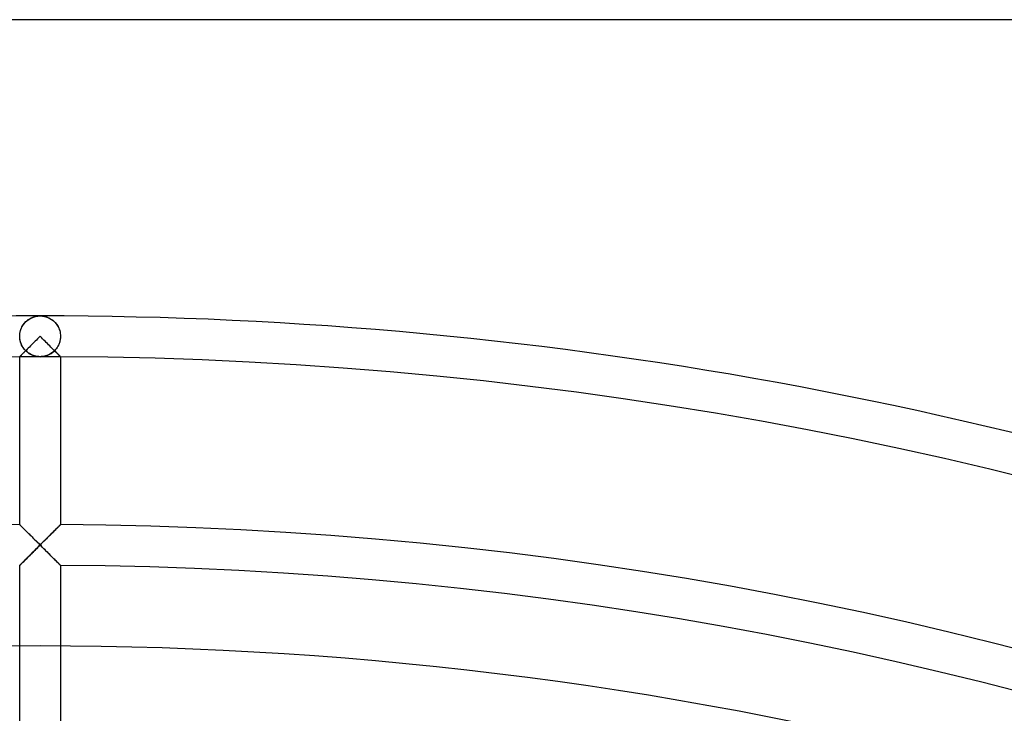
# Model space of a CAD drawing. Header units: millimetres. Extents: x -250 to 250, y -250 to 250.
# Tile 25 of 27: x -1 to 55, y 211 to 250. Entities that reach past the tile are written whole.
import ezdxf

# ---------------------------------------------------------------- set-up
doc = ezdxf.new("R2010")
doc.units = ezdxf.units.MM
doc.layers.add('HIDDEN', color=7, linetype='Continuous')
doc.layers.add('THICK', color=7, linetype='Continuous')

msp = doc.modelspace()

# ---------------------------------------------------------------- linework, layer by layer
at = {"layer": 'HIDDEN'}
for p, q in [((-0.868, 232.769), (-0.822, 232.819)), ((-0.852, 232.787), (-0.804, 232.837)), ((-0.822, 232.819), (-0.773, 232.865)), ((-0.804, 232.837), (-0.753, 232.883)), ((-0.773, 232.865), (-0.723, 232.907)), ((-0.753, 232.883), (-0.7, 232.925)), ((-0.723, 232.907), (-0.671, 232.946)), ((-0.7, 232.925), (-0.646, 232.963)), ((-0.671, 232.946), (-0.617, 232.982)), ((-0.646, 232.963), (-0.591, 232.998)), ((-0.617, 232.982), (-0.561, 233.015)), ((-0.591, 232.998), (-0.534, 233.03)), ((-0.561, 233.015), (-0.503, 233.045)), ((-0.534, 233.03), (-0.477, 233.057)), ((-0.503, 233.045), (-0.444, 233.072)), ((-0.477, 233.057), (-0.419, 233.082)), ((-0.444, 233.072), (-0.383, 233.095)), ((-0.419, 233.082), (-0.36, 233.103)), ((-0.383, 233.095), (-0.321, 233.115)), ((-0.36, 233.103), (-0.301, 233.12)), ((-0.321, 233.115), (-0.258, 233.131)), ((-0.301, 233.12), (-0.241, 233.135)), ((-0.258, 233.131), (-0.194, 233.144)), ((-0.241, 233.135), (-0.181, 233.146)), ((-0.194, 233.144), (-0.13, 233.153)), ((-0.181, 233.146), (-0.121, 233.154)), ((-0.13, 233.153), (-0.065, 233.158)), ((-0.121, 233.154), (-0.061, 233.158)), ((-0.065, 233.158), (0, 233.16)), ((-0.061, 233.158), (0, 233.16)), ((0, 233.16), (0.065, 233.158)), ((0, 233.16), (0.061, 233.158)), ((0.061, 233.158), (0.121, 233.154)), ((0.065, 233.158), (0.13, 233.153)), ((0.121, 233.154), (0.181, 233.146)), ((0.13, 233.153), (0.194, 233.144)), ((0.181, 233.146), (0.241, 233.135)), ((0.194, 233.144), (0.258, 233.131)), ((0.241, 233.135), (0.301, 233.12)), ((0.258, 233.131), (0.321, 233.115)), ((0.301, 233.12), (0.36, 233.103)), ((0.321, 233.115), (0.383, 233.095)), ((0.36, 233.103), (0.419, 233.082)), ((0.383, 233.095), (0.444, 233.072)), ((0.419, 233.082), (0.477, 233.057)), ((0.444, 233.072), (0.503, 233.045)), ((0.477, 233.057), (0.534, 233.03)), ((0.503, 233.045), (0.561, 233.015)), ((0.534, 233.03), (0.591, 232.998)), ((0.561, 233.015), (0.617, 232.982)), ((0.591, 232.998), (0.646, 232.963)), ((0.617, 232.982), (0.671, 232.946)), ((0.646, 232.963), (0.7, 232.925)), ((0.671, 232.946), (0.723, 232.907)), ((0.7, 232.925), (0.753, 232.883)), ((0.723, 232.907), (0.773, 232.865)), ((0.753, 232.883), (0.804, 232.837)), ((0.773, 232.865), (0.822, 232.819)), ((0.804, 232.837), (0.852, 232.787)), ((0.822, 232.819), (0.868, 232.769)), ((-1.148, 232.167), (-1.133, 232.249)), ((-1.134, 232.242), (-1.115, 232.32)), ((-1.133, 232.249), (-1.113, 232.328)), ((-1.115, 232.32), (-1.091, 232.394)), ((-1.113, 232.328), (-1.087, 232.405)), ((-1.091, 232.394), (-1.062, 232.466)), ((-1.087, 232.405), (-1.057, 232.478)), ((-1.062, 232.466), (-1.03, 232.534)), ((-1.057, 232.478), (-1.023, 232.547)), ((-1.03, 232.534), (-0.994, 232.598)), ((-1.023, 232.547), (-0.985, 232.613)), ((-0.994, 232.598), (-0.955, 232.659)), ((-0.985, 232.613), (-0.943, 232.675)), ((-0.955, 232.659), (-0.913, 232.716)), ((-0.943, 232.675), (-0.899, 232.733)), ((-0.913, 232.716), (-0.868, 232.769)), ((-0.899, 232.733), (-0.852, 232.787)), ((0.852, 232.787), (0.899, 232.733)), ((0.868, 232.769), (0.913, 232.716)), ((0.899, 232.733), (0.943, 232.675)), ((0.913, 232.716), (0.955, 232.659)), ((0.943, 232.675), (0.985, 232.613)), ((0.955, 232.659), (0.994, 232.598)), ((0.985, 232.613), (1.023, 232.547)), ((0.994, 232.598), (1.03, 232.534)), ((1.023, 232.547), (1.057, 232.478)), ((1.03, 232.534), (1.062, 232.466)), ((1.057, 232.478), (1.087, 232.405)), ((1.062, 232.466), (1.091, 232.394)), ((1.087, 232.405), (1.113, 232.328)), ((1.091, 232.394), (1.115, 232.32)), ((1.113, 232.328), (1.133, 232.249)), ((1.115, 232.32), (1.134, 232.242)), ((1.133, 232.249), (1.148, 232.167)), ((-1.16, 232), (-1.157, 232.084)), ((-1.16, 232), (-1.157, 232.082)), ((-1.157, 231.912), (-1.16, 232)), ((-1.159, 231.945), (-1.16, 232)), ((-1.155, 231.891), (-1.159, 231.945)), ((-1.157, 232.084), (-1.148, 232.167)), ((-1.157, 232.082), (-1.148, 232.163)), ((-1.147, 231.825), (-1.157, 231.912)), ((-1.149, 231.837), (-1.155, 231.891)), ((-1.14, 231.784), (-1.149, 231.837)), ((-1.148, 232.163), (-1.134, 232.242)), ((-1.13, 231.74), (-1.147, 231.825)), ((-1.129, 231.732), (-1.14, 231.784)), ((-1.108, 231.658), (-1.13, 231.74)), ((-1.115, 231.68), (-1.129, 231.732)), ((1.13, 231.74), (1.108, 231.658)), ((1.129, 231.732), (1.115, 231.68)), ((1.14, 231.784), (1.129, 231.732)), ((1.147, 231.825), (1.13, 231.74)), ((1.134, 232.242), (1.148, 232.163)), ((1.149, 231.837), (1.14, 231.784)), ((1.157, 231.912), (1.147, 231.825)), ((1.148, 232.167), (1.157, 232.084)), ((1.148, 232.163), (1.157, 232.082)), ((1.155, 231.891), (1.149, 231.837)), ((1.159, 231.945), (1.155, 231.891)), ((1.157, 232.084), (1.16, 232)), ((1.157, 232.082), (1.16, 232)), ((1.16, 232), (1.157, 231.912)), ((1.16, 232), (1.159, 231.945)), ((-1.099, 231.63), (-1.115, 231.68)), ((-1.081, 231.578), (-1.108, 231.658)), ((-1.082, 231.581), (-1.099, 231.63)), ((-1.062, 231.534), (-1.082, 231.581)), ((-1.048, 231.503), (-1.081, 231.578)), ((-1.041, 231.488), (-1.062, 231.534)), ((-1.011, 231.432), (-1.048, 231.503)), ((-1.018, 231.443), (-1.041, 231.488)), ((-0.993, 231.401), (-1.018, 231.443)), ((-0.971, 231.365), (-1.011, 231.432)), ((-0.967, 231.36), (-0.993, 231.401)), ((-0.926, 231.302), (-0.971, 231.365)), ((-0.94, 231.32), (-0.967, 231.36)), ((-0.911, 231.282), (-0.94, 231.32)), ((-0.879, 231.243), (-0.926, 231.302)), ((-0.882, 231.246), (-0.911, 231.282)), ((-0.851, 231.212), (-0.882, 231.246)), ((-0.882, 231.117), (-0.851, 231.147)), ((-0.83, 231.189), (-0.879, 231.243)), ((-0.82, 231.179), (-0.851, 231.212)), ((-0.851, 231.147), (-0.82, 231.179)), ((-0.778, 231.139), (-0.83, 231.189)), ((-0.724, 231.094), (-0.778, 231.139)), ((0.778, 231.139), (0.724, 231.094)), ((0.83, 231.189), (0.778, 231.139)), ((0.851, 231.212), (0.82, 231.179)), ((0.82, 231.179), (0.851, 231.147)), ((0.879, 231.243), (0.83, 231.189)), ((0.882, 231.246), (0.851, 231.212)), ((0.851, 231.147), (0.882, 231.117)), ((0.926, 231.302), (0.879, 231.243)), ((0.911, 231.282), (0.882, 231.246)), ((0.94, 231.32), (0.911, 231.282)), ((0.971, 231.365), (0.926, 231.302)), ((0.967, 231.36), (0.94, 231.32)), ((0.993, 231.401), (0.967, 231.36)), ((1.011, 231.432), (0.971, 231.365)), ((1.018, 231.443), (0.993, 231.401)), ((1.048, 231.503), (1.011, 231.432)), ((1.041, 231.488), (1.018, 231.443)), ((1.062, 231.534), (1.041, 231.488)), ((1.081, 231.578), (1.048, 231.503)), ((1.082, 231.581), (1.062, 231.534)), ((1.108, 231.658), (1.081, 231.578)), ((1.099, 231.63), (1.082, 231.581)), ((1.115, 231.68), (1.099, 231.63)), ((-1.16, 230.837), (-1.159, 230.838)), ((-1.159, 230.838), (-1.155, 230.842)), ((-1.155, 230.842), (-1.148, 230.849)), ((-1.148, 230.849), (-1.14, 230.858)), ((-1.14, 230.858), (-1.128, 230.869)), ((-1.128, 230.869), (-1.115, 230.882)), ((-1.115, 230.882), (-1.099, 230.898)), ((-1.099, 230.898), (-1.082, 230.916)), ((-1.082, 230.916), (-1.062, 230.936)), ((-1.062, 230.936), (-1.041, 230.957)), ((-1.041, 230.957), (-1.018, 230.98)), ((-1.018, 230.98), (-0.993, 231.005)), ((-0.993, 231.005), (-0.967, 231.031)), ((-0.967, 231.031), (-0.94, 231.058)), ((-0.94, 231.058), (-0.911, 231.087)), ((-0.911, 231.087), (-0.882, 231.117)), ((-0.669, 231.052), (-0.724, 231.094)), ((-0.612, 231.014), (-0.669, 231.052)), ((-0.553, 230.981), (-0.612, 231.014)), ((-0.494, 230.951), (-0.553, 230.981)), ((-0.434, 230.924), (-0.494, 230.951)), ((-0.374, 230.902), (-0.434, 230.924)), ((-0.312, 230.883), (-0.374, 230.902)), ((-0.25, 230.867), (-0.312, 230.883)), ((-0.188, 230.855), (-0.25, 230.867)), ((-0.125, 230.847), (-0.188, 230.855)), ((-0.063, 230.842), (-0.125, 230.847)), ((0, 230.84), (-0.063, 230.842)), ((0.063, 230.842), (0, 230.84)), ((0.125, 230.847), (0.063, 230.842)), ((0.188, 230.855), (0.125, 230.847)), ((0.25, 230.867), (0.188, 230.855)), ((0.312, 230.883), (0.25, 230.867)), ((0.374, 230.902), (0.312, 230.883)), ((0.434, 230.924), (0.374, 230.902)), ((0.494, 230.951), (0.434, 230.924)), ((0.553, 230.981), (0.494, 230.951)), ((0.612, 231.014), (0.553, 230.981)), ((0.669, 231.052), (0.612, 231.014)), ((0.724, 231.094), (0.669, 231.052)), ((0.882, 231.117), (0.911, 231.087)), ((0.911, 231.087), (0.94, 231.058)), ((0.94, 231.058), (0.967, 231.031)), ((0.967, 231.031), (0.993, 231.005)), ((0.993, 231.005), (1.018, 230.98)), ((1.018, 230.98), (1.041, 230.957)), ((1.041, 230.957), (1.062, 230.936)), ((1.062, 230.936), (1.082, 230.916)), ((1.082, 230.916), (1.099, 230.898)), ((1.099, 230.898), (1.115, 230.882)), ((1.115, 230.882), (1.128, 230.869)), ((1.128, 230.869), (1.14, 230.858)), ((1.14, 230.858), (1.148, 230.849)), ((1.148, 230.849), (1.155, 230.842)), ((1.155, 230.842), (1.159, 230.838)), ((1.159, 230.838), (1.16, 230.837)), ((-1.157, 221.287), (-1.16, 221.29)), ((-1.148, 221.278), (-1.157, 221.287)), ((-1.133, 221.263), (-1.148, 221.278)), ((-1.113, 221.243), (-1.133, 221.263)), ((-1.087, 221.218), (-1.113, 221.243)), ((-1.057, 221.188), (-1.087, 221.218)), ((-1.023, 221.154), (-1.057, 221.188)), ((-0.985, 221.116), (-1.023, 221.154)), ((-0.943, 221.075), (-0.985, 221.116)), ((-0.899, 221.031), (-0.943, 221.075)), ((0.943, 221.075), (0.899, 221.031)), ((0.985, 221.116), (0.943, 221.075)), ((1.023, 221.154), (0.985, 221.116)), ((1.057, 221.188), (1.023, 221.154)), ((1.087, 221.218), (1.057, 221.188)), ((1.113, 221.243), (1.087, 221.218)), ((1.133, 221.263), (1.113, 221.243)), ((1.148, 221.278), (1.133, 221.263)), ((1.157, 221.287), (1.148, 221.278)), ((1.16, 221.29), (1.157, 221.287)), ((-0.852, 220.984), (-0.899, 221.031)), ((-0.803, 220.935), (-0.852, 220.984)), ((-0.752, 220.884), (-0.803, 220.935)), ((-0.7, 220.832), (-0.752, 220.884)), ((-0.646, 220.778), (-0.7, 220.832)), ((-0.59, 220.723), (-0.646, 220.778)), ((-0.534, 220.667), (-0.59, 220.723)), ((-0.477, 220.61), (-0.534, 220.667)), ((-0.419, 220.552), (-0.477, 220.61)), ((-0.36, 220.493), (-0.419, 220.552)), ((0.419, 220.552), (0.36, 220.493)), ((0.477, 220.61), (0.419, 220.552)), ((0.534, 220.667), (0.477, 220.61)), ((0.59, 220.723), (0.534, 220.667)), ((0.646, 220.778), (0.59, 220.723)), ((0.7, 220.832), (0.646, 220.778)), ((0.752, 220.884), (0.7, 220.832)), ((0.803, 220.935), (0.752, 220.884)), ((0.852, 220.984), (0.803, 220.935)), ((0.899, 221.031), (0.852, 220.984)), ((-0.301, 220.434), (-0.36, 220.493)), ((-0.241, 220.374), (-0.301, 220.434)), ((-0.181, 220.314), (-0.241, 220.374)), ((-0.201, 219.933), (-0.134, 219.999)), ((-0.121, 220.254), (-0.181, 220.314)), ((-0.134, 219.999), (-0.067, 220.066)), ((-0.06, 220.194), (-0.121, 220.254)), ((-0.067, 220.066), (0, 220.133)), ((0, 220.133), (-0.06, 220.194)), ((0.06, 220.194), (0, 220.133)), ((0, 220.133), (0.067, 220.066)), ((0.121, 220.254), (0.06, 220.194)), ((0.067, 220.066), (0.134, 219.999)), ((0.181, 220.314), (0.121, 220.254)), ((0.134, 219.999), (0.201, 219.933)), ((0.241, 220.374), (0.181, 220.314)), ((0.301, 220.434), (0.241, 220.374)), ((0.36, 220.493), (0.301, 220.434)), ((-0.795, 219.337), (-0.743, 219.389)), ((-0.743, 219.389), (-0.689, 219.443)), ((-0.689, 219.443), (-0.634, 219.498)), ((-0.634, 219.498), (-0.577, 219.556)), ((-0.577, 219.556), (-0.518, 219.615)), ((-0.518, 219.615), (-0.457, 219.676)), ((-0.457, 219.676), (-0.395, 219.738)), ((-0.395, 219.738), (-0.331, 219.802)), ((-0.331, 219.802), (-0.267, 219.867)), ((-0.267, 219.867), (-0.201, 219.933)), ((0.201, 219.933), (0.267, 219.867)), ((0.267, 219.867), (0.331, 219.802)), ((0.331, 219.802), (0.395, 219.738)), ((0.395, 219.738), (0.457, 219.676)), ((0.457, 219.676), (0.518, 219.615)), ((0.518, 219.615), (0.577, 219.556)), ((0.577, 219.556), (0.634, 219.498)), ((0.634, 219.498), (0.689, 219.443)), ((0.689, 219.443), (0.743, 219.389)), ((0.743, 219.389), (0.795, 219.337)), ((-1.16, 218.97), (-1.157, 218.973)), ((-1.157, 218.973), (-1.147, 218.983)), ((-1.147, 218.983), (-1.132, 218.998)), ((-1.132, 218.998), (-1.111, 219.019)), ((-1.111, 219.019), (-1.085, 219.046)), ((-1.085, 219.046), (-1.054, 219.077)), ((-1.054, 219.077), (-1.019, 219.112)), ((-1.019, 219.112), (-0.98, 219.151)), ((-0.98, 219.151), (-0.938, 219.194)), ((-0.938, 219.194), (-0.892, 219.239)), ((-0.892, 219.239), (-0.845, 219.287)), ((-0.845, 219.287), (-0.795, 219.337)), ((0.795, 219.337), (0.845, 219.287)), ((0.845, 219.287), (0.892, 219.239)), ((0.892, 219.239), (0.938, 219.194)), ((0.938, 219.194), (0.98, 219.151)), ((0.98, 219.151), (1.019, 219.112)), ((1.019, 219.112), (1.054, 219.077)), ((1.054, 219.077), (1.085, 219.046)), ((1.085, 219.046), (1.111, 219.019)), ((1.111, 219.019), (1.132, 218.998)), ((1.132, 218.998), (1.147, 218.983)), ((1.147, 218.983), (1.157, 218.973)), ((1.157, 218.973), (1.16, 218.97))]:
    msp.add_line(p, q, dxfattribs=at)
for radius, start, end in [(230.84, 89.99998, 90.28789), (230.84, 89.71207, 89.99998), (214.393, 0, 180.00002)]:
    msp.add_arc((0, 0), radius, start, end, dxfattribs=at)
msp.add_ellipse((0, 232), major_axis=(0, -1.16), ratio=1, start_param=-0.784513, end_param=0.784513, dxfattribs=at)
at = {"layer": 'THICK'}
for p, q in [((240, 250), (-240, 250)), ((-0.283, 231.717), (-0.351, 231.648)), ((-0.213, 231.787), (-0.283, 231.717)), ((-0.142, 231.858), (-0.213, 231.787)), ((-0.071, 231.929), (-0.142, 231.858)), ((0, 232), (-0.071, 231.929)), ((0.071, 231.929), (0, 232)), ((0.142, 231.858), (0.071, 231.929)), ((0.213, 231.787), (0.142, 231.858)), ((0.283, 231.717), (0.213, 231.787)), ((0.351, 231.648), (0.283, 231.717)), ((-0.831, 231.167), (-0.879, 231.119)), ((-0.78, 231.219), (-0.831, 231.167)), ((-0.726, 231.273), (-0.78, 231.219)), ((-0.669, 231.33), (-0.726, 231.273)), ((-0.609, 231.39), (-0.669, 231.33)), ((-0.548, 231.452), (-0.609, 231.39)), ((-0.484, 231.516), (-0.548, 231.452)), ((-0.418, 231.581), (-0.484, 231.516)), ((-0.351, 231.648), (-0.418, 231.581)), ((0.418, 231.581), (0.351, 231.648)), ((0.484, 231.516), (0.418, 231.581)), ((0.548, 231.452), (0.484, 231.516)), ((0.609, 231.39), (0.548, 231.452)), ((0.669, 231.33), (0.609, 231.39)), ((0.726, 231.273), (0.669, 231.33)), ((0.78, 231.219), (0.726, 231.273)), ((0.831, 231.167), (0.78, 231.219)), ((0.879, 231.119), (0.831, 231.167)), ((-1.157, 230.84), (-1.16, 230.837)), ((-1.16, 221.29), (-1.16, 230.837)), ((-1.149, 230.848), (-1.157, 230.84)), ((-1.136, 230.861), (-1.149, 230.848)), ((-1.118, 230.88), (-1.136, 230.861)), ((-1.095, 230.902), (-1.118, 230.88)), ((-1.068, 230.93), (-1.095, 230.902)), ((-1.037, 230.961), (-1.068, 230.93)), ((-1.003, 230.995), (-1.037, 230.961)), ((-0.965, 231.033), (-1.003, 230.995)), ((-0.924, 231.074), (-0.965, 231.033)), ((-0.879, 231.119), (-0.924, 231.074)), ((0.924, 231.074), (0.879, 231.119)), ((0.965, 231.033), (0.924, 231.074)), ((1.003, 230.995), (0.965, 231.033)), ((1.037, 230.961), (1.003, 230.995)), ((1.068, 230.93), (1.037, 230.961)), ((1.095, 230.902), (1.068, 230.93)), ((1.118, 230.88), (1.095, 230.902)), ((1.136, 230.861), (1.118, 230.88)), ((1.149, 230.848), (1.136, 230.861)), ((1.157, 230.84), (1.149, 230.848)), ((1.16, 230.837), (1.157, 230.84)), ((1.16, 230.837), (1.16, 221.29)), ((-1.16, 221.29), (-1.157, 221.287)), ((-1.157, 221.287), (-1.149, 221.279)), ((-1.149, 221.279), (-1.135, 221.265)), ((-1.135, 221.265), (-1.116, 221.246)), ((-1.116, 221.246), (-1.092, 221.223)), ((-1.092, 221.223), (-1.064, 221.195)), ((-1.064, 221.195), (-1.032, 221.163)), ((-1.032, 221.163), (-0.996, 221.127)), ((-0.996, 221.127), (-0.957, 221.089)), ((-0.957, 221.089), (-0.916, 221.047)), ((0.916, 221.047), (0.957, 221.089)), ((0.957, 221.089), (0.996, 221.127)), ((0.996, 221.127), (1.032, 221.163)), ((1.032, 221.163), (1.064, 221.195)), ((1.064, 221.195), (1.092, 221.223)), ((1.092, 221.223), (1.116, 221.246)), ((1.116, 221.246), (1.135, 221.265)), ((1.135, 221.265), (1.149, 221.279)), ((1.149, 221.279), (1.157, 221.287)), ((1.157, 221.287), (1.16, 221.29)), ((-0.916, 221.047), (-0.872, 221.003)), ((-0.872, 221.003), (-0.825, 220.957)), ((-0.825, 220.957), (-0.777, 220.909)), ((-0.777, 220.909), (-0.727, 220.859)), ((-0.727, 220.859), (-0.676, 220.808)), ((-0.676, 220.808), (-0.623, 220.756)), ((-0.623, 220.756), (-0.57, 220.702)), ((-0.57, 220.702), (-0.515, 220.648)), ((-0.515, 220.648), (-0.46, 220.593)), ((-0.46, 220.593), (-0.404, 220.537)), ((-0.404, 220.537), (-0.347, 220.48)), ((0.347, 220.48), (0.404, 220.537)), ((0.404, 220.537), (0.46, 220.593)), ((0.46, 220.593), (0.515, 220.648)), ((0.515, 220.648), (0.57, 220.702)), ((0.57, 220.702), (0.623, 220.756)), ((0.623, 220.756), (0.676, 220.808)), ((0.676, 220.808), (0.727, 220.859)), ((0.727, 220.859), (0.777, 220.909)), ((0.777, 220.909), (0.825, 220.957)), ((0.825, 220.957), (0.872, 221.003)), ((0.872, 221.003), (0.916, 221.047)), ((-0.347, 220.48), (-0.29, 220.423)), ((-0.29, 220.423), (-0.232, 220.365)), ((-0.232, 220.365), (-0.174, 220.308)), ((-0.142, 219.991), (-0.213, 219.92)), ((-0.174, 220.308), (-0.116, 220.25)), ((-0.071, 220.062), (-0.142, 219.991)), ((-0.116, 220.25), (-0.058, 220.192)), ((0, 220.133), (-0.071, 220.062)), ((-0.058, 220.192), (0, 220.133)), ((0, 220.133), (0.058, 220.192)), ((0.071, 220.062), (0, 220.133)), ((0.058, 220.192), (0.116, 220.25)), ((0.142, 219.991), (0.071, 220.062)), ((0.116, 220.25), (0.174, 220.308)), ((0.213, 219.92), (0.142, 219.991)), ((0.174, 220.308), (0.232, 220.365)), ((0.232, 220.365), (0.29, 220.423)), ((0.29, 220.423), (0.347, 220.48)), ((-0.726, 219.407), (-0.78, 219.352)), ((-0.668, 219.464), (-0.726, 219.407)), ((-0.609, 219.524), (-0.668, 219.464)), ((-0.547, 219.585), (-0.609, 219.524)), ((-0.484, 219.649), (-0.547, 219.585)), ((-0.418, 219.715), (-0.484, 219.649)), ((-0.351, 219.782), (-0.418, 219.715)), ((-0.283, 219.85), (-0.351, 219.782)), ((-0.213, 219.92), (-0.283, 219.85)), ((0.283, 219.85), (0.213, 219.92)), ((0.351, 219.782), (0.283, 219.85)), ((0.418, 219.715), (0.351, 219.782)), ((0.484, 219.649), (0.418, 219.715)), ((0.547, 219.585), (0.484, 219.649)), ((0.609, 219.524), (0.547, 219.585)), ((0.668, 219.464), (0.609, 219.524)), ((0.726, 219.407), (0.668, 219.464)), ((0.78, 219.352), (0.726, 219.407)), ((-1.157, 218.973), (-1.16, 218.97)), ((-1.16, 209.423), (-1.16, 218.97)), ((-1.149, 218.981), (-1.157, 218.973)), ((-1.136, 218.994), (-1.149, 218.981)), ((-1.118, 219.013), (-1.136, 218.994)), ((-1.095, 219.036), (-1.118, 219.013)), ((-1.068, 219.063), (-1.095, 219.036)), ((-1.037, 219.094), (-1.068, 219.063)), ((-1.002, 219.129), (-1.037, 219.094)), ((-0.965, 219.166), (-1.002, 219.129)), ((-0.924, 219.208), (-0.965, 219.166)), ((-0.879, 219.253), (-0.924, 219.208)), ((-0.831, 219.301), (-0.879, 219.253)), ((-0.78, 219.352), (-0.831, 219.301)), ((0.831, 219.301), (0.78, 219.352)), ((0.879, 219.253), (0.831, 219.301)), ((0.924, 219.208), (0.879, 219.253)), ((0.965, 219.166), (0.924, 219.208)), ((1.002, 219.129), (0.965, 219.166)), ((1.037, 219.094), (1.002, 219.129)), ((1.068, 219.063), (1.037, 219.094)), ((1.095, 219.036), (1.068, 219.063)), ((1.118, 219.013), (1.095, 219.036)), ((1.136, 218.994), (1.118, 219.013)), ((1.149, 218.981), (1.136, 218.994)), ((1.157, 218.973), (1.149, 218.981)), ((1.16, 218.97), (1.157, 218.973)), ((1.16, 218.97), (1.16, 209.423))]:
    msp.add_line(p, q, dxfattribs=at)
for radius, start, end in [(233.16, 89.99998, 132.54777), (233.16, 47.45219, 89.99998), (230.84, 90.28789, 132.52313), (230.84, 47.47689, 89.71207), (221.293, 90.30033, 132.41622), (221.293, 47.5838, 89.69964), (218.973, 47.61119, 89.69649)]:
    msp.add_arc((0, 0), radius, start, end, dxfattribs=at)

doc.saveas('drawing.dxf')
